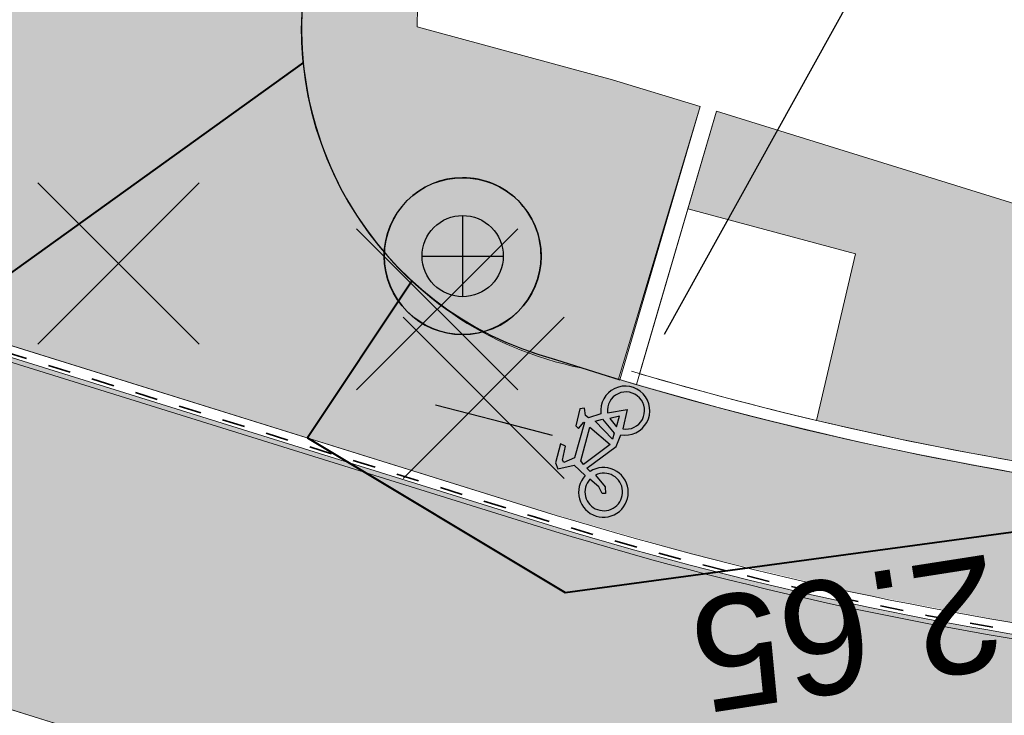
# Model space of a CAD drawing. Header units: metres. Extents: x 538891 to 1080079, y 6588829 to 13178720.
# Tile 49 of 256: x 539033 to 539041, y 6589530 to 6589536. Entities that reach past the tile are written whole.
import ezdxf

# ---------------------------------------------------------------- set-up
doc = ezdxf.new("R2010")
doc.units = ezdxf.units.M
doc.header["$LTSCALE"] = 0.4
doc.linetypes.add('#16_019061_PP_TL_liiklusskeem$0$VIA31', pattern=[1, 0.5, -0.5])
doc.linetypes.add('#9_VIA31', pattern=[1, 0.5, -0.5])
doc.layers.add('KOLDE PST', color=7, linetype='Continuous')
doc.styles.add('Swis721 Lt BT', font='swissl.ttf')

# ---------------------------------------------------------------- blocks, each defined once
blk = doc.blocks.new('#9_019061_PP_TL (2D)')
at = {"linetype": 'Continuous', "lineweight": 0, "true_color": 0xadadad}
h = blk.add_hatch(color=253, dxfattribs=at)
edge = h.paths.add_edge_path()
edge.add_line((539055.036563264, 6589530.463024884), (539048.3747188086, 6589530.055760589))
edge.add_arc((539046.4613783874, 6589561.397426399), 31.40001412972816, 252.6779873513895, 273.4934469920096, ccw=False)
edge.add_line((539037.1122859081, 6589531.421513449), (539020.5064130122, 6589536.600668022))
edge.add_line((539020.5064130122, 6589536.600668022), (539002.2373784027, 6589541.422487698))
edge.add_arc((538996.3423738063, 6589519.087345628), 23.0999924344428, 75.21485467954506, 87.62222620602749)
edge.add_line((538997.3007479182, 6589542.167448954), (538991.029260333, 6589542.427865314))
edge.add_arc((538992.5600730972, 6589579.296086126), 36.89998771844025, 255.2112296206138, 267.6223762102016, ccw=False)
edge.add_arc((538943.9653000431, 6589419.055065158), 130.5786593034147, 72.54137466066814, 76.78927180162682)
edge.add_arc((538977.0741953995, 6589557.099850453), 11.39999941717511, 188.5200826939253, 253.34495439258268, ccw=False)
edge.add_line((538965.8000064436, 6589555.410871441), (538963.164517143, 6589573.003155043))
edge.add_arc((538984.32834651, 6589576.173695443), 21.39999999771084, 167.8579014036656, 188.5200845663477, ccw=False)
edge.add_line((538963.4070869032, 6589580.674905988), (538965.7442530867, 6589591.537863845))
edge.add_line((538965.7442530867, 6589591.537863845), (538967.1166036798, 6589597.115788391))
edge.add_line((538967.1166036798, 6589597.115788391), (538964.1276351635, 6589597.85628789))
edge.add_line((538964.1276351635, 6589597.85628789), (538963.7217129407, 6589596.217814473))
edge.add_line((538963.7217129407, 6589596.217814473), (538963.2486662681, 6589593.988841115))
edge.add_line((538963.2486662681, 6589593.988841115), (538963.2486410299, 6589593.988722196))
edge.add_line((538963.2486410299, 6589593.988722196), (538959.5596338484, 6589576.817373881))
edge.add_line((538959.5596338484, 6589576.817373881), (538964.1183087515, 6589546.387539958))
edge.add_arc((538971.2348484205, 6589558.595297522), 14.1306221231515, 239.7598567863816, 250.0508741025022)
edge.add_line((538966.4136831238, 6589545.312570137), (538976.5177374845, 6589542.315583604))
edge.add_line((538976.5177374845, 6589542.315583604), (538982.3905520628, 6589540.765548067))
edge.add_arc((538992.5600733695, 6589579.296087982), 39.84998958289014, 255.2148550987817, 267.6223767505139)
edge.add_line((538990.9068788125, 6589539.480404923), (538997.1783580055, 6589539.21998891))
edge.add_arc((538996.3423736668, 6589519.087344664), 20.14999340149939, 75.21485469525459, 87.62222622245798, ccw=False)
edge.add_line((539001.4845529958, 6589538.570163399), (539019.044953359, 6589533.935376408))
edge.add_arc((539011.350842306, 6589504.783724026), 30.14992838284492, 72.67797959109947, 75.21485972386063, ccw=False)
edge.add_line((539020.3277360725, 6589533.566245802), (539040.9840028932, 6589527.12382634))
edge.add_arc((539052.8490014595, 6589565.166446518), 39.84995785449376, 252.6779786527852, 260.161416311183)
edge.add_line((539046.0397177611, 6589525.902559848), (539050.8782828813, 6589525.063438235))
edge.add_arc((539053.8779091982, 6589524.280979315), 3.100000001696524, 93.49180486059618, 165.3800611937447, ccw=False)
edge.add_line((539053.6891013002, 6589527.375224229), (539055.2192805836, 6589527.468594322))
edge.add_line((539055.2192805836, 6589527.468594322), (539055.036563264, 6589530.463024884))
at = {"linetype": 'Continuous', "lineweight": 0, "true_color": 0xffdf7f}
h = blk.add_hatch(color=41, dxfattribs=at)
h.paths.add_polyline_path([(538967.21352994, 6589597.091775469), (538966.98678208, 6589596.17005853), (538966.6916114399, 6589594.97020697), (538965.84170785, 6589591.51539799), (538963.50484979, 6589580.65387229), (538963.32411452, 6589579.710959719), (538963.18605296, 6589578.76086059), (538963.0909456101, 6589577.80550519), (538963.03898569, 6589576.84683449), (538963.03027878, 6589575.88679619), (538963.0648425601, 6589574.92734077), (538963.14260681, 6589573.97041754), (538963.26341354, 6589573.01797065), (538965.89890284, 6589555.42568705), (538966.2254419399, 6589553.93843712), (538966.74896805, 6589552.50859079), (538967.4599752, 6589551.16211058), (538968.3455532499, 6589549.92344531), (538969.38962224, 6589548.81508613), (538970.5732244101, 6589547.85715814), (538971.87486843, 6589547.067055), (538973.2709196, 6589546.45912305), (538977.34075815, 6589545.25280541), (538983.16889697, 6589543.71456132), (538984.1353765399, 6589543.47341756), (538985.10802877, 6589543.25852059), (538986.08614101, 6589543.07002786), (538987.06899662, 6589542.908077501), (538988.05587546, 6589542.77278814), (538989.0460544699, 6589542.66425892), (538990.03880816, 6589542.58256935), (538991.03340914, 6589542.52777921), (538997.3048967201, 6589542.26736285), (538997.93192009, 6589542.23282011), (538998.55777885, 6589542.18131945), (538999.18201445, 6589542.112898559), (538999.8041695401, 6589542.02760756), (539000.42378827, 6589541.92550894), (539001.0404166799, 6589541.80667751), (539001.65360298, 6589541.671200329), (539002.2628979, 6589541.51917665), (539020.5340734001, 6589536.69679192), (539037.1420600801, 6589531.516978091), (539038.50814023, 6589531.12471841), (539039.8906190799, 6589530.79487777), (539041.28664631, 6589530.52813713), (539042.6933434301, 6589530.32504649), (539044.10780994, 6589530.18602461), (539045.5271293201, 6589530.11135813), (539046.94837505, 6589530.101201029), (539048.36861664, 6589530.15557423), (539054.93069911, 6589530.55617377), (539054.85151024, 6589531.853759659), (539048.2894022, 6589531.45315855), (539046.92814828, 6589531.40104366), (539045.56593193, 6589531.41077891), (539044.20556191, 6589531.48234422), (539042.84984321, 6589531.61559203), (539041.50157121, 6589531.81024759), (539040.1635259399, 6589532.06590954), (539038.83846635, 6589532.382050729), (539037.5291243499, 6589532.758018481), (539036.94293194, 6589532.93729109), (539036.40464037, 6589533.23055238), (539035.93615113, 6589533.62587228), (539035.55652534, 6589534.10716664), (539035.28120861, 6589534.65485332), (539035.1214026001, 6589535.24664892), (539035.08360924, 6589535.85847542), (539035.16936619, 6589536.465439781), (539042.12670358, 6589563.958035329), (539042.25968117, 6589564.326864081), (539042.46205854, 6589564.66266327), (539042.72605845, 6589564.952528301), (539043.04153554, 6589565.18531983), (539043.3963662, 6589565.352091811), (539043.77691448, 6589565.4464353), (539044.1685561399, 6589565.46472472), (539044.5562408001, 6589565.406258), (539048.0676200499, 6589564.51766056), (539048.63, 6589566.374), (539044.86703688, 6589569.10916711), (539045.27687424, 6589570.71075483), (538968.86533609, 6589590.04762865), (538968.4980071, 6589590.17989317), (538968.1633726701, 6589590.381000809), (538967.87418441, 6589590.64328814), (538967.6414621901, 6589590.9567604), (538967.47407415, 6589591.30947236), (538967.37839881, 6589591.68798355), (538967.35808197, 6589592.07787034), (538967.41389696, 6589592.46427588), (538968.4758926, 6589596.78122673)])
h.paths.add_polyline_path([(538964.6291230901, 6589580.41198481), (538964.4581458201, 6589579.519980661), (538964.3275382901, 6589578.62117797), (538964.23756585, 6589577.71740279), (538964.18841128, 6589576.810491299), (538964.18017446, 6589575.90228605), (538964.21287212, 6589574.99463222), (538964.28643783, 6589574.089373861), (538964.4007221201, 6589573.18835015), (538967.03621143, 6589555.59606655), (538967.12272478, 6589555.10217192), (538967.23352377, 6589554.613152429), (538967.36833798, 6589554.1302015), (538967.5268384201, 6589553.654497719), (538967.7086382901, 6589553.18720201), (538967.91329391, 6589552.72945476), (538968.1403058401, 6589552.282373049), (538968.38911929, 6589551.847047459), (538968.6206553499, 6589551.482008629), (538968.86752444, 6589551.12715944), (538969.1292788, 6589550.78314353), (538969.40544366, 6589550.45058486), (538969.6955181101, 6589550.13008664), (538969.99897601, 6589549.82223018), (538970.31526695, 6589549.52757387), (538970.64381724, 6589549.24665217), (538970.9577123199, 6589549.002405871), (538971.2833586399, 6589548.774062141), (538971.6199513, 6589548.56218537), (538971.96665836, 6589548.367299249), (538972.32262287, 6589548.18988548), (538972.6869650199, 6589548.03038255), (538973.0587842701, 6589547.88918472), (538973.4371616, 6589547.76664097), (538977.6915538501, 6589546.50473601), (538983.50065054, 6589544.97151779), (538984.43298816, 6589544.738892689), (538985.3712804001, 6589544.53158719), (538986.31483976, 6589544.34975318), (538987.26297493, 6589544.19352388), (538988.2149912, 6589544.06301377), (538989.1701910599, 6589543.958318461), (538990.12787465, 6589543.87951467), (538991.08734027, 6589543.82666005), (538998.82201974, 6589544.0275033), (538999.617679, 6589543.94427867), (539032.0454460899, 6589535.7380358), (539040.4602183, 6589568.989826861), (538966.2140768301, 6589587.77872058)])
at = {"linetype": 'Continuous', "lineweight": 0, "true_color": 0xd7cdff}
h = blk.add_hatch(color=254, dxfattribs=at)
edge = h.paths.add_edge_path()
edge.add_line((539043.2613253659, 6589533.596384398), (539038.718, 6589535.008))
edge.add_line((539038.718, 6589535.008), (539038.466926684, 6589534.152342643))
edge.add_line((539038.466926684, 6589534.152342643), (539039.9372742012, 6589533.756932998))
edge.add_line((539039.9372742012, 6589533.756932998), (539039.5927235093, 6589532.296700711))
edge.add_arc((539046.4608201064, 6589561.404221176), 29.90683029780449, 256.7235470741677, 273.4937051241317)
edge.add_line((539048.2833087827, 6589531.552972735), (539049.0064332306, 6589531.597117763))
edge.add_line((539049.0064332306, 6589531.597117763), (539048.609, 6589532.269))
edge.add_line((539048.609, 6589532.269), (539048.150864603, 6589533.300146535))
edge.add_line((539048.150864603, 6589533.300146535), (539043.2613253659, 6589533.596384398))
at = {"color": 5, "linetype": 'Continuous', "lineweight": 25, "true_color": 0x0000ff}
blk.add_line((539040.3048822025, 6589536.751395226), (539038.2593521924, 6589533.049177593), dxfattribs=at)
at = {"color": 5, "linetype": 'Continuous', "lineweight": 40, "true_color": 0x0000ff}
blk.add_line((539035.0964693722, 6589535.43529267), (539031.041966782, 6589532.520589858), dxfattribs=at)
at = {"color": 1, "linetype": 'Continuous', "lineweight": 9, "true_color": 0xff0000}
for p, q in [((539038.5740683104, 6589535.050233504), (539037.8707445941, 6589532.653307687)), ((539038.718, 6589535.008), (539038.0146762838, 6589532.611074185))]:
    blk.add_line(p, q, dxfattribs=at)
at = {"color": 1, "linetype": 'Continuous', "lineweight": 9, "true_color": 0xff0000, "flags": 128}
blk.add_lwpolyline([(538964.2563995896, 6589598.376035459), (538963.7217129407, 6589596.217814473), (538963.2486410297, 6589593.988722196), (538962.3072504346, 6589589.588071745), (538959.2264525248, 6589575.268774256), (538958.0285300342, 6589568.56176805, 0.01123350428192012), (538957.5116325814, 6589564.729596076, 0.07429331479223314), (538957.666464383, 6589555.734412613, 0.1275603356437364), (538960.1321178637, 6589549.854367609, 0.1398214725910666), (538966.413683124, 6589545.312570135), (538976.5177374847, 6589542.315583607), (538982.3905520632, 6589540.765548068, 0.05419097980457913), (538990.9068788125, 6589539.480404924), (538997.1783580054, 6589539.21998891, -0.05419032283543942), (539001.4845529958, 6589538.5701634), (539019.0449533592, 6589533.935376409, -0.01106967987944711), (539020.3277360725, 6589533.566245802), (539040.9840028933, 6589527.12382634, 0.03266426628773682), (539046.0397177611, 6589525.902559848), (539078.5178647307, 6589520.270081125, -0.01786729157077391), (539092.755962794, 6589517.273325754), (539214.8386431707, 6589486.986209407), (539219.6916039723, 6589485.782253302), (539240.0518061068, 6589480.731153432)], format="xyb", dxfattribs=at)
at = {"color": 251, "linetype": 'Continuous', "lineweight": 9, "true_color": 0x5b5b5b, "flags": 128}
for points in [[(539055.036563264, 6589530.463024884), (539048.3747188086, 6589530.055760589, -0.0910751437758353), (539037.1122859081, 6589531.421513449), (539020.5064130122, 6589536.600668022), (539002.2373784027, 6589541.422487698, 0.05419032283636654), (538997.3007479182, 6589542.167448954)], [(538997.1783580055, 6589539.21998891, -0.05419032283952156), (539001.4845529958, 6589538.570163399), (539019.044953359, 6589533.935376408, -0.01106967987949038), (539020.3277360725, 6589533.566245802), (539040.9840028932, 6589527.12382634, 0.03266426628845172)]]:
    blk.add_lwpolyline(points, format="xyb", dxfattribs=at)
at = {"color": 26, "linetype": 'Continuous', "lineweight": 9, "true_color": 0x7f1f00, "flags": 128}
for points in [[(538967.0803553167, 6589597.136487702), (538965.7052711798, 6589591.546850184), (538963.3679817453, 6589580.683319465, 0.09040084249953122), (538963.1249585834, 6589572.997228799), (538965.7604478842, 6589555.404945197, 0.2761848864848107), (538973.2135924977, 6589546.330944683), (538977.302980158, 6589545.117982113), (538983.133169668, 6589543.579196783, 0.0541909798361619), (538991.027601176, 6589542.387899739), (538997.299088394, 6589542.127483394, -0.05419032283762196), (539002.2271706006, 6589541.383812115), (539020.4953488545, 6589536.56221846), (539037.1003762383, 6589531.383327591, 0.09107514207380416), (539048.3771474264, 6589530.015834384), (539075.1478243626, 6589531.650120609, -0.07675167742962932), (539091.2733253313, 6589530.158153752), (539160.9088227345, 6589512.713477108), (539209.5166229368, 6589500.444032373), (539288.5313950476, 6589480.384895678, 0.01912560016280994)], [(538967.2163020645, 6589597.103043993), (538965.8417078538, 6589591.515397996), (538963.5048497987, 6589580.653872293, 0.09040084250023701), (538963.263413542, 6589573.017970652), (538965.8989028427, 6589555.42568705, 0.27609201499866), (538973.2571662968, 6589546.464048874), (538977.340758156, 6589545.252805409), (538983.1688969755, 6589543.714561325, 0.05419097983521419), (538991.0334091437, 6589542.527779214), (538997.3048967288, 6589542.267362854, -0.05419032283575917), (539002.2628979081, 6589541.519176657), (539020.5340734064, 6589536.696791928), (539037.1420600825, 6589531.516978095, 0.09107514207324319), (539048.3686166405, 6589530.155574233), (539075.139293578, 6589531.789860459, -0.07675170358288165), (539091.3073460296, 6589530.293957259), (539160.9429649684, 6589512.849250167), (539209.5509790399, 6589500.579751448), (539288.5658435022, 6589480.520591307, 0.01912560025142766)]]:
    blk.add_lwpolyline(points, format="xyb", dxfattribs=at)
at = {"color": 26, "linetype": '#9_VIA31', "lineweight": 35, "true_color": 0x7f1f00, "flags": 128}
blk.add_lwpolyline([(538967.1483286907, 6589597.119765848), (538965.7734895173, 6589591.531124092), (538963.4364157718, 6589580.668595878, 0.09040084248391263), (538963.1941860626, 6589573.007599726), (538965.8296753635, 6589555.415316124, 0.2761386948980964), (538973.2353764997, 6589546.397497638), (538977.321869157, 6589545.18539376), (538983.1510333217, 6589543.646879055, 0.05419097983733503), (538991.0305051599, 6589542.457839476), (538997.3019925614, 6589542.197423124, -0.05419032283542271), (539002.2450342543, 6589541.451494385), (539020.5147111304, 6589536.629505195), (539037.1212181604, 6589531.450152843, 0.09107514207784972), (539048.3728820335, 6589530.085704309), (539075.1435589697, 6589531.719990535, -0.0767516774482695), (539091.290335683, 6589530.226055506), (539160.9258938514, 6589512.781363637), (539209.5338009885, 6589500.51189191), (539288.5486192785, 6589480.452743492, 0.01912560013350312), (539291.6426194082, 6589479.792093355), (539316.1156700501, 6589475.537682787), (539397.2134255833, 6589455.141470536), (539432.3306023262, 6589446.274454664), (539471.4817875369, 6589436.614109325), (539478.3952884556, 6589434.908252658), (539555.6250664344, 6589415.495383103), (539563.5176330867, 6589413.636071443), (539630.8094953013, 6589396.622690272), (539632.5470077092, 6589396.222995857), (539640.0382270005, 6589394.502884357), (539786.8328136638, 6589357.40627562), (539792.2415740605, 6589356.055994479), (539846.1376184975, 6589342.595023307), (539852.0866989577, 6589341.100442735), (539969.5811145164, 6589312.224129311), (539977.3278066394, 6589310.446103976), (540019.7075760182, 6589299.873510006), (540032.9150398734, 6589296.578608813), (540077.6714567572, 6589285.413106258), (540083.9552777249, 6589283.804147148), (540089.2347239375, 6589282.473505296, 0.2078616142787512), (540106.0411110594, 6589285.23724298), (540137.8570493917, 6589305.759477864)], format="xyb", dxfattribs=at)
at = {"color": 41, "linetype": 'Continuous', "lineweight": 9, "true_color": 0xffdf7f, "flags": 128}
for points in [[(538997.3048967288, 6589542.267362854, -0.05419032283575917), (539002.2628979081, 6589541.519176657), (539020.5340734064, 6589536.696791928), (539037.1420600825, 6589531.516978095, 0.09107514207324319), (539048.3686166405, 6589530.155574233), (539054.9306991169, 6589530.556173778)], [(539054.851510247, 6589531.85375966), (539048.2894022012, 6589531.453158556, -0.09107514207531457), (539037.5291243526, 6589532.758018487, -0.4276399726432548), (539035.1693661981, 6589536.465439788), (539042.1267035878, 6589563.958035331, -0.4142136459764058), (539044.556240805, 6589565.406258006), (539048.0676200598, 6589564.51766056), (539048.63, 6589566.374), (539044.8670368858, 6589569.109167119), (539045.2768742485, 6589570.710754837), (538968.865336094, 6589590.047628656, -0.4122694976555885)]]:
    blk.add_lwpolyline(points, format="xyb", dxfattribs=at)
at = {"color": 5, "linetype": 'Continuous', "lineweight": 30, "true_color": 0x0000ff, "flags": 128}
blk.add_lwpolyline([(539048.0676200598, 6589564.51766056), (539044.556240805, 6589565.406258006, 0.4142136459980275), (539042.1267035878, 6589563.958035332), (539035.1693661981, 6589536.465439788, 0.410533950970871), (539037.3051732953, 6589532.830622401), (539037.8707445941, 6589532.653307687)], format="xyb", dxfattribs=at)
at = {"color": 254, "linetype": 'Continuous', "lineweight": 9, "true_color": 0xd7cdff, "flags": 128}
blk.add_lwpolyline([(539043.2613253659, 6589533.596384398), (539038.718, 6589535.008), (539038.466926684, 6589534.152342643), (539039.9372742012, 6589533.756932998), (539039.5927235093, 6589532.296700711, 0.07330449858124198), (539048.2833087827, 6589531.552972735), (539049.0064332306, 6589531.597117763), (539048.609, 6589532.269), (539048.150864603, 6589533.300146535)], format="xyb", close=True, dxfattribs=at)
at = {"color": 254, "linetype": 'Continuous', "lineweight": 9, "true_color": 0xd6d6d6, "flags": 128}
blk.add_lwpolyline([(539038.466926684, 6589534.152342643), (539038.215915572, 6589533.296897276), (539038.0427896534, 6589532.706884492, 0.0132546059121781), (539039.5927995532, 6589532.297022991), (539039.9372742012, 6589533.756932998), (539038.466926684, 6589534.152342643)], format="xyb", dxfattribs=at)
at = {"color": 4, "linetype": 'Continuous', "lineweight": 40, "true_color": 0x00ffff, "flags": 128}
blk.add_lwpolyline([(539036.0445881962, 6589533.519261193), (539035.1302956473, 6589532.144421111), (539037.3901856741, 6589530.787569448), (539043.1980560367, 6589531.57542799)], dxfattribs=at)
at = {"color": 144, "linetype": 'Continuous', "lineweight": 9, "true_color": 0x007299, "flags": 128}
for points in [[(539037.9708925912, 6589532.728235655, 0.08744596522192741), (539048.2833087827, 6589531.552972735), (539049.0575367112, 6589531.600237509)], [(539037.9427368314, 6589532.632280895, 0.0874438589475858), (539048.2894022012, 6589531.453158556), (539049.0636301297, 6589531.500423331)]]:
    blk.add_lwpolyline(points, format="xyb", dxfattribs=at)
at = {"color": 5, "true_color": 0x0000ff, "insert": (539041.2828726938, 6589530.141126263), "char_height": 0.9999999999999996, "width": 3.543485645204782, "attachment_point": 1, "rotation": 188.87514424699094, "line_spacing_factor": 1.004016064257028, "style": 'Swis721 Lt BT'}
blk.add_mtext('2.65', dxfattribs=at)
blk = doc.blocks.new('KOLDE PST TL')
at = {"color": 7}
blk.add_blockref('#9_019061_PP_TL (2D)', (0, 0), dxfattribs=at)
blk = doc.blocks.new('#13_Kolde pst HP -xref$0$likvideeritav')
at = {"color": 1, "linetype": 'Continuous', "lineweight": 25, "true_color": 0xff0000}
for p, q in [((0.7071067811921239, -0.7071067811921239), (-0.7071067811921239, 0.7071067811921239)), ((0.7071067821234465, 0.7071067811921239), (-0.7071067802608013, -0.7071067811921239))]:
    blk.add_line(p, q, dxfattribs=at)
blk = doc.blocks.new('#13_KOLDE TAIM (2D)')
at = {"linetype": 'Continuous', "lineweight": 0, "true_color": 0xc4f877}
h = blk.add_hatch(color=71, dxfattribs=at)
edge = h.paths.add_edge_path()
edge.add_line((539038.5740683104, 6589535.050233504), (539037.8043244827, 6589535.284078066))
edge.add_line((539037.8043244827, 6589535.284078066), (539036.0932318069, 6589535.748127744))
edge.add_arc((539038.5600260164, 6589535.748127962), 2.466794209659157, 168.9693173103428, 180.0000050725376, ccw=False)
edge.add_line((539036.1388061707, 6589536.220111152), (539043.0961435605, 6589563.712706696))
edge.add_arc((539044.0655834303, 6589563.467378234), 0.999999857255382, 75.79873594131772, 165.7987522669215, ccw=False)
edge.add_line((539044.3109121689, 6589564.436818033), (539047.7773756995, 6589563.55958706))
edge.add_line((539047.7773756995, 6589563.55958706), (539048.0676200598, 6589564.51766056))
edge.add_line((539048.0676200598, 6589564.51766056), (539044.556240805, 6589565.406258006))
edge.add_arc((539044.0655833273, 6589563.467378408), 1.999999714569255, 75.79873593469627, 165.7987522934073)
edge.add_line((539042.1267035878, 6589563.958035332), (539035.1693661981, 6589536.465439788))
edge.add_arc((539038.078605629, 6589535.729570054), 3.000862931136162, 165.8052014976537, 251.6550502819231)
edge.add_line((539037.1341224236, 6589532.881214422), (539037.8577993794, 6589532.657571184))
edge.add_line((539037.8577993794, 6589532.657571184), (539038.5740683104, 6589535.050233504))
at = {"color": 71, "linetype": 'Continuous', "lineweight": 5, "true_color": 0xc4f877, "flags": 128}
blk.add_lwpolyline([(539038.5740683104, 6589535.050233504), (539037.8043244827, 6589535.284078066), (539036.0932318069, 6589535.748127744, -0.04816765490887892), (539036.1388061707, 6589536.220111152), (539043.0961435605, 6589563.712706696, -0.4142136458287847), (539044.3109121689, 6589564.436818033), (539047.7773756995, 6589563.55958706), (539048.0676200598, 6589564.51766056), (539044.556240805, 6589565.406258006, 0.4142136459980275), (539042.1267035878, 6589563.958035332), (539035.1693661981, 6589536.465439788, 0.3931538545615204), (539037.1341224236, 6589532.881214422), (539037.8577993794, 6589532.657571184)], format="xyb", close=True, dxfattribs=at)
at = {"color": 1, "true_color": 0xff0000}
for p in [(539033.4734538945, 6589533.672453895), (539036.2683408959, 6589533.270976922), (539036.6759538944, 6589532.495953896)]:
    blk.add_blockref('#13_Kolde pst HP -xref$0$likvideeritav', p, dxfattribs=at)
blk = doc.blocks.new('Kolde pst Taim')
at = {"color": 13, "true_color": 0xff4646}
blk.add_blockref('#13_KOLDE TAIM (2D)', (0, 0), dxfattribs=at)
blk = doc.blocks.new('#15_Kolde pst ELV-3 (2D)')
at = {"color": 1, "linetype": 'Continuous', "lineweight": 25, "true_color": 0xff0000}
for p, q in [((539036.4914643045, 6589534.093969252), (539036.4914643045, 6589533.382128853)), ((539036.1355441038, 6589533.738049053), (539036.8473845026, 6589533.738049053))]:
    blk.add_line(p, q, dxfattribs=at)
at = {"color": 1, "linetype": 'Continuous', "lineweight": 25, "true_color": 0xff0000, "flags": 128}
for points in [[(539037.179191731, 6589533.738049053), (539037.1758801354, 6589533.670639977), (539037.1659772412, 6589533.603880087), (539037.1495784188, 6589533.538412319), (539037.1268415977, 6589533.47486716), (539037.0979857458, 6589533.413856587), (539037.063288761, 6589533.355968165), (539037.0230847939, 6589533.301759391), (539036.977761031, 6589533.251752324), (539036.9277539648, 6589533.206428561), (539036.8735451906, 6589533.166224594), (539036.8156567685, 6589533.13152761), (539036.7546461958, 6589533.102671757), (539036.6911010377, 6589533.079934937), (539036.6256332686, 6589533.063536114), (539036.558873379, 6589533.05363322), (539036.4914643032, 6589533.050321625), (539036.4240552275, 6589533.05363322), (539036.357295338, 6589533.063536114), (539036.2918275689, 6589533.079934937), (539036.2282824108, 6589533.102671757), (539036.1672718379, 6589533.13152761), (539036.1093834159, 6589533.166224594), (539036.0551746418, 6589533.206428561), (539036.0051675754, 6589533.251752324), (539035.9598438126, 6589533.301759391), (539035.9196398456, 6589533.355968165), (539035.8849428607, 6589533.413856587), (539035.8560870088, 6589533.47486716), (539035.8333501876, 6589533.538412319), (539035.8169513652, 6589533.603880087), (539035.8070484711, 6589533.670639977), (539035.8037368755, 6589533.738049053), (539035.8070484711, 6589533.805458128), (539035.8169513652, 6589533.872218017), (539035.8333501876, 6589533.937685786), (539035.8560870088, 6589534.001230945), (539035.8849428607, 6589534.062241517), (539035.9196398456, 6589534.120129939), (539035.9598438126, 6589534.174338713), (539036.0051675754, 6589534.22434578), (539036.0551746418, 6589534.269669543), (539036.1093834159, 6589534.30987351), (539036.1672718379, 6589534.344570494), (539036.2282824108, 6589534.373426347), (539036.2918275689, 6589534.396163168), (539036.357295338, 6589534.41256199), (539036.4240552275, 6589534.422464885), (539036.4914643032, 6589534.42577648), (539036.558873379, 6589534.422464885), (539036.6256332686, 6589534.41256199), (539036.6911010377, 6589534.396163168), (539036.7546461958, 6589534.373426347), (539036.8156567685, 6589534.344570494), (539036.8735451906, 6589534.30987351), (539036.9277539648, 6589534.269669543), (539036.977761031, 6589534.22434578), (539037.0230847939, 6589534.174338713), (539037.063288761, 6589534.120129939), (539037.0979857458, 6589534.062241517), (539037.1268415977, 6589534.001230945), (539037.1495784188, 6589533.937685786), (539037.1659772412, 6589533.872218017), (539037.1758801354, 6589533.805458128)], [(539036.8473845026, 6589533.738049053), (539036.8456706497, 6589533.703162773), (539036.8405455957, 6589533.668612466), (539036.8320586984, 6589533.634730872), (539036.8202916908, 6589533.601844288), (539036.8053578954, 6589533.570269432), (539036.7874011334, 6589533.540310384), (539036.766594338, 6589533.512255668), (539036.7431378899, 6589533.486375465), (539036.7172576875, 6589533.462919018), (539036.6892029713, 6589533.442112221), (539036.6592439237, 6589533.424155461), (539036.6276690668, 6589533.409221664), (539036.5947824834, 6589533.397454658), (539036.5609008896, 6589533.38896776), (539036.5263505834, 6589533.383842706), (539036.4914643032, 6589533.382128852), (539036.456578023, 6589533.383842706), (539036.422027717, 6589533.38896776), (539036.388146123, 6589533.397454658), (539036.3552595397, 6589533.409221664), (539036.3236846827, 6589533.424155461), (539036.2937256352, 6589533.442112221), (539036.2656709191, 6589533.462919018), (539036.2397907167, 6589533.486375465), (539036.2163342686, 6589533.512255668), (539036.1955274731, 6589533.540310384), (539036.177570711, 6589533.570269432), (539036.1626369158, 6589533.601844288), (539036.150869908, 6589533.634730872), (539036.1423830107, 6589533.668612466), (539036.1372579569, 6589533.703162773), (539036.1355441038, 6589533.738049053), (539036.1372579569, 6589533.772935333), (539036.1423830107, 6589533.807485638), (539036.150869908, 6589533.841367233), (539036.1626369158, 6589533.874253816), (539036.177570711, 6589533.905828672), (539036.1955274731, 6589533.935787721), (539036.2163342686, 6589533.963842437), (539036.2397907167, 6589533.989722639), (539036.2656709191, 6589534.013179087), (539036.2937256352, 6589534.033985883), (539036.3236846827, 6589534.051942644), (539036.3552595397, 6589534.06687644), (539036.388146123, 6589534.078643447), (539036.422027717, 6589534.087130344), (539036.456578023, 6589534.092255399), (539036.4914643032, 6589534.093969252), (539036.5263505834, 6589534.092255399), (539036.5609008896, 6589534.087130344), (539036.5947824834, 6589534.078643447), (539036.6276690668, 6589534.06687644), (539036.6592439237, 6589534.051942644), (539036.6892029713, 6589534.033985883), (539036.7172576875, 6589534.013179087), (539036.7431378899, 6589533.989722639), (539036.766594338, 6589533.963842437), (539036.7874011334, 6589533.935787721), (539036.8053578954, 6589533.905828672), (539036.8202916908, 6589533.874253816), (539036.8320586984, 6589533.841367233), (539036.8405455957, 6589533.807485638), (539036.8456706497, 6589533.772935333)], [(539036.8473845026, 6589533.738049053), (539036.8456706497, 6589533.703162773), (539036.8405455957, 6589533.668612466), (539036.8320586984, 6589533.634730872), (539036.8202916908, 6589533.601844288), (539036.8053578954, 6589533.570269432), (539036.7874011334, 6589533.540310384), (539036.766594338, 6589533.512255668), (539036.7431378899, 6589533.486375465), (539036.7172576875, 6589533.462919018), (539036.6892029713, 6589533.442112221), (539036.6592439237, 6589533.424155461), (539036.6276690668, 6589533.409221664), (539036.5947824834, 6589533.397454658), (539036.5609008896, 6589533.38896776), (539036.5263505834, 6589533.383842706), (539036.4914643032, 6589533.382128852), (539036.456578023, 6589533.383842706), (539036.422027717, 6589533.38896776), (539036.388146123, 6589533.397454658), (539036.3552595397, 6589533.409221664), (539036.3236846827, 6589533.424155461), (539036.2937256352, 6589533.442112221), (539036.2656709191, 6589533.462919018), (539036.2397907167, 6589533.486375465), (539036.2163342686, 6589533.512255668), (539036.1955274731, 6589533.540310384), (539036.177570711, 6589533.570269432), (539036.1626369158, 6589533.601844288), (539036.150869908, 6589533.634730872), (539036.1423830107, 6589533.668612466), (539036.1372579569, 6589533.703162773), (539036.1355441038, 6589533.738049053), (539036.1372579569, 6589533.772935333), (539036.1423830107, 6589533.807485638), (539036.150869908, 6589533.841367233), (539036.1626369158, 6589533.874253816), (539036.177570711, 6589533.905828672), (539036.1955274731, 6589533.935787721), (539036.2163342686, 6589533.963842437), (539036.2397907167, 6589533.989722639), (539036.2656709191, 6589534.013179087), (539036.2937256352, 6589534.033985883), (539036.3236846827, 6589534.051942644), (539036.3552595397, 6589534.06687644), (539036.388146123, 6589534.078643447), (539036.422027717, 6589534.087130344), (539036.456578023, 6589534.092255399), (539036.4914643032, 6589534.093969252), (539036.5263505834, 6589534.092255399), (539036.5609008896, 6589534.087130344), (539036.5947824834, 6589534.078643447), (539036.6276690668, 6589534.06687644), (539036.6592439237, 6589534.051942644), (539036.6892029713, 6589534.033985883), (539036.7172576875, 6589534.013179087), (539036.7431378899, 6589533.989722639), (539036.766594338, 6589533.963842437), (539036.7874011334, 6589533.935787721), (539036.8053578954, 6589533.905828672), (539036.8202916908, 6589533.874253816), (539036.8320586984, 6589533.841367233), (539036.8405455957, 6589533.807485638), (539036.8456706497, 6589533.772935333)]]:
    blk.add_lwpolyline(points, close=True, dxfattribs=at)
blk.add_lwpolyline([(539037.179191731, 6589533.738049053, 0.4142135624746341), (539036.4914643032, 6589534.42577648, 0.4142135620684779), (539035.8037368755, 6589533.738049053, 0.4142135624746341), (539036.4914643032, 6589533.050321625, 0.4142135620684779), (539037.179191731, 6589533.738049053)], format="xyb", close=True, dxfattribs=at)
blk = doc.blocks.new('Kolde pst EL')
at = {"color": 13, "true_color": 0xff4646}
blk.add_blockref('#15_Kolde pst ELV-3 (2D)', (0, 0), dxfattribs=at)
blk = doc.blocks.new('#16_019061_PP_TL_liiklusskeem$0$ratas')
at = {"linetype": 'Continuous', "lineweight": 0}
h = blk.add_hatch(color=7, dxfattribs=at)
h.paths.add_polyline_path([(0.18044043, 0.8619031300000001), (0.12229318, 0.82194316), (0.20645367, 0.6580048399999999), (0.12535356, 0.5135342), (0.06156055, 0.5370768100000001), (-0.00607794, 0.54406507), (-0.07333677, 0.53406246), (-0.13601449, 0.5076938), (-0.19019582, 0.46660626), (-0.23249622, 0.41336644), (-0.26027334, 0.35130007), (-0.27179201, 0.28428423), (-0.26633271, 0.21650518), (-0.24423646, 0.15219688), (-0.20688354, 0.09537644), (-0.15660727, 0.04959326), (-0.09654825, 0.01770727), (-0.03045817, 0.00171029), (0.03753453, 0.00260158), (0.10318258, 0.02032549), (0.16238514, 0.05377485), (0.21144402, 0.10086018), (0.24729467, 0.15864022), (0.26769762, 0.22350564), (0.27137836, 0.2914045), (0.25810696, 0.35809537), (0.22871245, 0.4194123), (0.185031, 0.471525), (0.20951405, 0.5166080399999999), (0.5201427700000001, 0.26557749), (0.6593901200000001, 0.25020827), (0.67851131, 0.16826221), (0.72202145, 0.0962369), (0.7856607, 0.04118399), (0.86319846, 0.00849342), (0.94704339, 0.00136576), (1.02898668, 0.02049884), (1.10100567, 0.06401945), (1.15604934, 0.12766668), (1.18872865, 0.20520919), (1.19584414, 0.28905516), (1.17669917, 0.37099566), (1.13316811, 0.44300833), (1.06951288, 0.49804276), (0.99196564, 0.53071082), (0.90811864, 0.5378141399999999), (0.82618091, 0.5186572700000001), (0.74661099, 0.63853717), (0.76344309, 0.67849713), (0.83995262, 0.70923557), (0.82006015, 0.75534322), (0.62725612, 0.7491955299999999), (0.60583345, 0.71538325), (0.68846374, 0.6754232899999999), (0.68693355, 0.66722637), (0.2844934, 0.6754232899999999), (0.20645367, 0.77583551), (0.22787634, 0.7953031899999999), (0.38395579, 0.8024754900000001), (0.39313694, 0.8619031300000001)])
h.paths.add_polyline_path([(0.8552545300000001, 0.45205733), (0.94553578, 0.2522575), (0.72671851, 0.2450852), (0.7418430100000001, 0.18333718), (0.7752323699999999, 0.12923803), (0.82364718, 0.0880364), (0.88239027, 0.06372966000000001), (0.94576241, 0.05867602), (1.00761529, 0.0733658), (1.06194797, 0.10637379), (1.10348913, 0.15449759), (1.12820848, 0.21306824), (1.13370776, 0.27640327), (1.11945343, 0.33835795), (1.08682844, 0.39292147), (1.03899805, 0.43480012), (0.9806027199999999, 0.45993085), (0.91730794, 0.4658755)])
h.paths.add_polyline_path([(-0.04700492, 0.46889687), (-0.09403608, 0.45015135), (-0.13507643, 0.42050317), (-0.16764819, 0.38174231), (-0.18978489, 0.3362089), (-0.20015004, 0.28665198), (-0.19811787, 0.2360635), (-0.18381105, 0.18749767), (-0.15809335, 0.14388661), (-0.12251745, 0.10786329), (-0.0792312, 0.08160257), (-0.03084796, 0.06668992), (0.01971116, 0.06402567), (0.06939375, 0.07377068), (0.11520025, 0.09533660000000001), (0.15436516, 0.12742141), (0.18452392, 0.16808802), (0.20385574, 0.21488124), (0.21119349, 0.26497597), (0.20609414, 0.3153478), (0.18886558, 0.36295559), (0.16054795, 0.4049250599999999), (0.06261575, 0.26967595), (-0.007773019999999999, 0.2450852), (-0.01542397, 0.28094671), (0.04731384, 0.33627589), (0.10087051, 0.45205733), (0.05348176, 0.46987952), (0.00317759, 0.47560799)])
h.paths.add_polyline_path([(0.58900135, 0.32500513), (0.6593901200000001, 0.3229559), (0.77262423, 0.48484499), (0.73283928, 0.55861724)])
h.paths.add_polyline_path([(0.24011787, 0.56066646), (0.5262635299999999, 0.33422666), (0.65326936, 0.5985771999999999), (0.26919149, 0.5985771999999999)])
at = {"color": 7, "linetype": 'Continuous', "lineweight": 25, "flags": 128}
for points in [[(0.3931369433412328, 0.8619031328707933), (0.1804404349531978, 0.8619031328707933), (0.1222931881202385, 0.8219431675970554), (0.2064536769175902, 0.6580048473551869), (0.1253535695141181, 0.51353420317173, 0.5478322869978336), (-0.2717920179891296, 0.2842842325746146, 0.5478322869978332), (0.1031825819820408, 0.02032549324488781, 0.5478322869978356), (0.1850310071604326, 0.4715250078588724), (0.2095140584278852, 0.5166080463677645), (0.5201427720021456, 0.2655774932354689), (0.6593901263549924, 0.2502082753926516, 0.7266312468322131), (1.15604934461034, 0.1276666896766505, 0.7266312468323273), (0.8261809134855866, 0.518657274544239), (0.7466109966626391, 0.6385371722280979), (0.7634430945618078, 0.6784971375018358), (0.8399526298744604, 0.7092355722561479), (0.820060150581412, 0.7553432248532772), (0.6272561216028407, 0.7491955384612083), (0.6058334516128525, 0.7153832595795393), (0.6884637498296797, 0.6754232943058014), (0.6869335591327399, 0.6672263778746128), (0.2844934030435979, 0.6754232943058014), (0.2064536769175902, 0.7758355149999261), (0.2278763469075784, 0.7953031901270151), (0.3839557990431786, 0.8024754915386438), (0.3931369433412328, 0.8619031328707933)], [(0.1605479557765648, 0.4049250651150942), (0.06261575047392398, 0.2696759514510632), (-0.007773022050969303, 0.24508520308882), (-0.01542397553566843, 0.2809467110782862), (0.0473138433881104, 0.3362758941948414), (0.1008705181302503, 0.4520573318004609, 0.5368184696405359), (-0.2001500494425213, 0.2866519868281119, 0.5368184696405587), (0.06939375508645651, 0.07377068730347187, 0.5368184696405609), (0.1605479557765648, 0.4049250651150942)], [(0.8552545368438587, 0.4520573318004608), (0.9455357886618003, 0.2522575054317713), (0.726718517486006, 0.24508520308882, 0.7222523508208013), (1.10348913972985, 0.1544975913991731, 0.7222523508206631), (0.8552545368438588, 0.4520573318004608)]]:
    blk.add_lwpolyline(points, format="xyb", dxfattribs=at)
for points in [[(0.2691914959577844, 0.5985772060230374), (0.6532693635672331, 0.5985772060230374), (0.5262635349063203, 0.3342266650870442), (0.240117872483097, 0.5606664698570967), (0.2691914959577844, 0.5985772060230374)], [(0.7328392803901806, 0.5586172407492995), (0.7726242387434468, 0.4848449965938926), (0.6593901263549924, 0.3229559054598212), (0.5890013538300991, 0.3250051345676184), (0.7328392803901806, 0.5586172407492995)], [(0.8016978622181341, 0.4100481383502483), (0.7313090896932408, 0.3168082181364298), (0.8506639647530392, 0.3147589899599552), (0.8016978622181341, 0.4100481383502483)]]:
    blk.add_lwpolyline(points, dxfattribs=at)
blk = doc.blocks.new('#16_Kolde TL (2D)')
at = {"color": 7, "linetype": '#16_019061_PP_TL_liiklusskeem$0$VIA31', "lineweight": 50, "flags": 128}
blk.add_lwpolyline([(538972.2772337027, 6589543.07281131), (539016.3582007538, 6589531.438344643, 0.02158703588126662), (539032.9445300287, 6589527.818350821), (539044.9915448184, 6589525.741942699)], format="xyb", dxfattribs=at)
at = {"color": 7, "linetype": 'Continuous', "lineweight": 25, "flags": 128}
blk.add_lwpolyline([(539037.2780582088, 6589532.163554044), (539036.8427006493, 6589532.277412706), (539036.252644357, 6589532.431729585)], dxfattribs=at)
at = {"color": 7, "xscale": 0.8000000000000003, "yscale": 0.8000000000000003, "zscale": 0.8000000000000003, "rotation": 75.20922965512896}
blk.add_blockref('#16_019061_PP_TL_liiklusskeem$0$ratas', (539037.9363010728, 6589531.610554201), dxfattribs=at)
blk = doc.blocks.new('Kolde pst märgistus')
at = {"color": 13, "true_color": 0xff4646}
blk.add_blockref('#16_Kolde TL (2D)', (0, 0), dxfattribs=at)

msp = doc.modelspace()

# ---------------------------------------------------------------- block references
at = {"layer": 'KOLDE PST', "color": 7}
for name in ['KOLDE PST TL', 'Kolde pst märgistus', 'Kolde pst Taim', 'Kolde pst EL']:
    msp.add_blockref(name, (0, 0), dxfattribs=at)

doc.saveas('drawing.dxf')
